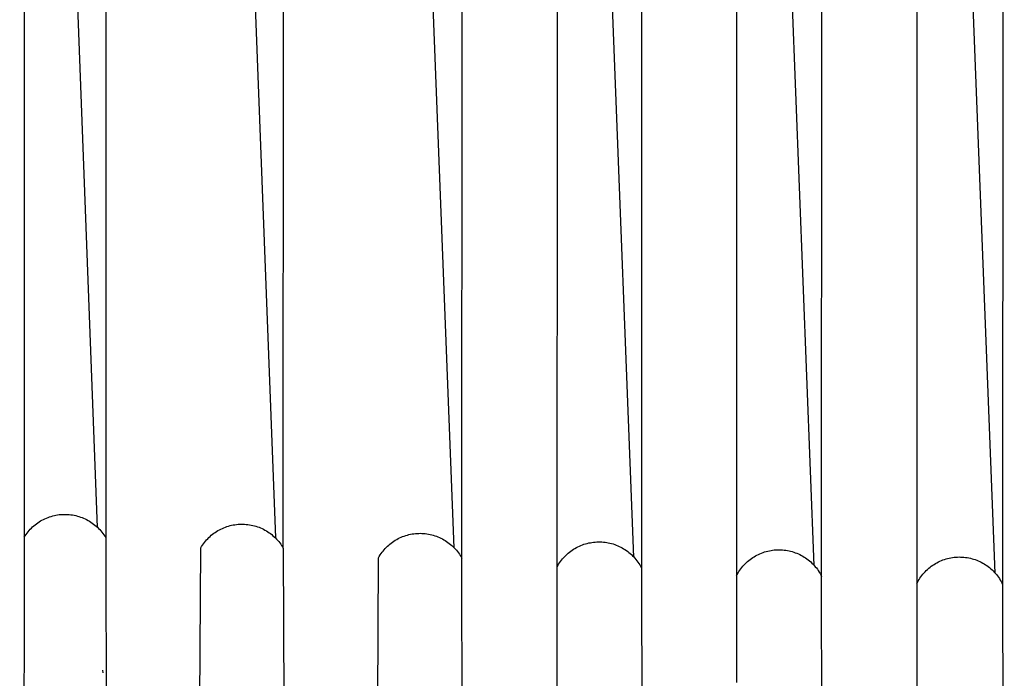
# Model space of a CAD drawing. Header units: millimetres. Extents: x 5000 to 6727, y 0 to 1679.
# Tile 3 of 106: x 5100 to 5188, y 79 to 138. Entities that reach past the tile are written whole.
import ezdxf

# ---------------------------------------------------------------- set-up
doc = ezdxf.new("R2010")
doc.units = ezdxf.units.MM
doc.layers.add('Archiv', color=18, linetype='Continuous', true_color=0x000000)
doc.layers.add('Make2D$Sichtbar$Kurven', color=18, linetype='Continuous', true_color=0x000000)

msp = doc.modelspace()

# ---------------------------------------------------------------- linework, layer by layer
at = {"layer": 'Archiv'}
for p, q in [((5108.066, 468.989), (5108.034, 89.495)), ((5139.863, 87.835), (5139.942, 467.531)), ((5155.992, 466.878), (5155.898, 87.09)), ((5172.005, 86.402), (5172.109, 466.274)), ((5188.289, 465.719), (5188.179, 85.772)), ((5148.4, 265.759), (5148.361, 79.604)), ((5164.442, 266), (5164.396, 78.861)), ((5180.554, 266.205), (5180.503, 78.177)), ((5107.306, 92.723), (5100.752, 264.763)), ((5100.752, 264.763), (5100.752, 82.178)), ((5117.943, 92.358), (5118.068, 92.434)), ((5118.068, 92.434), (5118.196, 92.505)), ((5118.196, 92.505), (5118.326, 92.572)), ((5118.326, 92.572), (5118.458, 92.635)), ((5118.458, 92.635), (5118.592, 92.693)), ((5118.592, 92.693), (5118.729, 92.746)), ((5118.729, 92.746), (5118.867, 92.794)), ((5118.867, 92.794), (5119.006, 92.838)), ((5119.006, 92.838), (5119.147, 92.877)), ((5119.147, 92.877), (5119.29, 92.911)), ((5119.29, 92.911), (5119.433, 92.94)), ((5119.433, 92.94), (5119.577, 92.965)), ((5119.577, 92.965), (5119.722, 92.984)), ((5119.722, 92.984), (5119.868, 92.998)), ((5119.868, 92.998), (5120.014, 93.007)), ((5120.014, 93.007), (5120.16, 93.011)), ((5120.16, 93.011), (5120.306, 93.011)), ((5120.306, 93.011), (5120.452, 93.005)), ((5120.452, 93.005), (5120.598, 92.994)), ((5120.598, 92.994), (5120.744, 92.978)), ((5120.744, 92.978), (5120.888, 92.957)), ((5120.888, 92.957), (5121.032, 92.931)), ((5121.032, 92.931), (5121.175, 92.9)), ((5121.175, 92.9), (5121.317, 92.864)), ((5121.317, 92.864), (5121.458, 92.824)), ((5121.458, 92.824), (5121.597, 92.778)), ((5121.597, 92.778), (5121.734, 92.728)), ((5121.734, 92.728), (5121.87, 92.673)), ((5121.87, 92.673), (5122.004, 92.614)), ((5122.004, 92.614), (5122.135, 92.55)), ((5122.135, 92.55), (5122.264, 92.481)), ((5122.264, 92.481), (5122.391, 92.408)), ((5122.391, 92.408), (5122.515, 92.331)), ((5116.955, 91.496), (5117.051, 91.606)), ((5117.051, 91.606), (5117.15, 91.713)), ((5117.15, 91.713), (5117.254, 91.817)), ((5117.254, 91.817), (5117.361, 91.917)), ((5117.361, 91.917), (5117.471, 92.013)), ((5117.471, 92.013), (5117.585, 92.105)), ((5117.585, 92.105), (5117.701, 92.193)), ((5117.701, 92.193), (5117.821, 92.278)), ((5117.821, 92.278), (5117.943, 92.358)), ((5122.515, 92.331), (5122.637, 92.25)), ((5122.637, 92.25), (5122.755, 92.164)), ((5122.755, 92.164), (5122.871, 92.074)), ((5122.871, 92.074), (5122.983, 91.981)), ((5122.983, 91.981), (5123.092, 91.883)), ((5123.092, 91.883), (5123.198, 91.782)), ((5123.198, 91.782), (5123.3, 91.677)), ((5123.3, 91.677), (5123.399, 91.569)), ((5123.399, 91.569), (5123.494, 91.458)), ((5133.791, 91.495), (5133.915, 91.573)), ((5133.915, 91.573), (5134.042, 91.647)), ((5134.042, 91.647), (5134.171, 91.717)), ((5134.171, 91.717), (5134.302, 91.782)), ((5134.302, 91.782), (5134.436, 91.843)), ((5134.436, 91.843), (5134.571, 91.899)), ((5134.571, 91.899), (5134.709, 91.95)), ((5134.709, 91.95), (5134.848, 91.996)), ((5134.848, 91.996), (5134.989, 92.038)), ((5134.989, 92.038), (5135.131, 92.074)), ((5135.131, 92.074), (5135.274, 92.106)), ((5135.274, 92.106), (5135.418, 92.133)), ((5135.418, 92.133), (5135.563, 92.155)), ((5135.563, 92.155), (5135.709, 92.172)), ((5135.709, 92.172), (5135.855, 92.183)), ((5135.855, 92.183), (5136.002, 92.19)), ((5136.002, 92.19), (5136.148, 92.192)), ((5136.148, 92.192), (5136.295, 92.188)), ((5136.295, 92.188), (5136.442, 92.18)), ((5136.442, 92.18), (5136.588, 92.166)), ((5136.588, 92.166), (5136.733, 92.148)), ((5136.733, 92.148), (5136.878, 92.124)), ((5136.878, 92.124), (5137.022, 92.096)), ((5137.022, 92.096), (5137.165, 92.062)), ((5137.165, 92.062), (5137.306, 92.024)), ((5137.306, 92.024), (5137.446, 91.98)), ((5137.446, 91.98), (5137.585, 91.932)), ((5137.585, 91.932), (5137.722, 91.879)), ((5137.722, 91.879), (5137.857, 91.822)), ((5137.857, 91.822), (5137.99, 91.76)), ((5137.99, 91.76), (5138.12, 91.693)), ((5138.12, 91.693), (5138.249, 91.622)), ((5138.249, 91.622), (5138.374, 91.546)), ((5138.374, 91.546), (5138.497, 91.466)), ((5116.163, 26.483), (5116.534, 90.899)), ((5116.534, 90.899), (5116.61, 91.024)), ((5116.61, 91.024), (5116.69, 91.146)), ((5116.69, 91.146), (5116.774, 91.266)), ((5116.774, 91.266), (5116.862, 91.383)), ((5116.862, 91.383), (5116.955, 91.496)), ((5123.494, 91.458), (5123.584, 91.343)), ((5123.584, 91.343), (5123.671, 91.225)), ((5123.671, 91.225), (5123.754, 91.105)), ((5123.754, 91.105), (5123.833, 90.981)), ((5123.833, 90.981), (5123.907, 90.855)), ((5123.907, 90.855), (5124.104, 26.087)), ((5132.816, 90.612), (5132.91, 90.725)), ((5132.91, 90.725), (5133.008, 90.834)), ((5133.008, 90.834), (5133.11, 90.94)), ((5133.11, 90.94), (5133.215, 91.042)), ((5133.215, 91.042), (5133.324, 91.14)), ((5133.324, 91.14), (5133.436, 91.235)), ((5133.436, 91.235), (5133.551, 91.326)), ((5133.551, 91.326), (5133.67, 91.412)), ((5133.67, 91.412), (5133.791, 91.495)), ((5138.497, 91.466), (5138.618, 91.382)), ((5138.618, 91.382), (5138.735, 91.294)), ((5138.735, 91.294), (5138.849, 91.202)), ((5138.849, 91.202), (5138.96, 91.106)), ((5138.96, 91.106), (5139.067, 91.006)), ((5139.067, 91.006), (5139.171, 90.903)), ((5139.171, 90.903), (5139.272, 90.796)), ((5139.272, 90.796), (5139.368, 90.685)), ((5139.368, 90.685), (5139.461, 90.572)), ((5132.065, 25.703), (5132.407, 90.005)), ((5132.407, 90.005), (5132.48, 90.132)), ((5132.48, 90.132), (5132.558, 90.256)), ((5132.558, 90.256), (5132.64, 90.378)), ((5132.64, 90.378), (5132.726, 90.496)), ((5132.726, 90.496), (5132.816, 90.612)), ((5139.461, 90.572), (5139.55, 90.455)), ((5139.55, 90.455), (5139.635, 90.335)), ((5139.635, 90.335), (5139.715, 90.212)), ((5139.715, 90.212), (5139.791, 90.087)), ((5139.791, 90.087), (5139.863, 89.959)), ((5108.034, 89.495), (5108.245, 26.893)), ((5140.048, 25.337), (5139.863, 87.835)), ((5155.898, 87.09), (5156.099, 24.543)), ((5172.167, 24.002), (5172.005, 86.402)), ((5188.179, 85.772), (5188.331, 23.417)), ((5100.752, 82.178), (5100.35, 27.318)), ((5148.361, 79.604), (5148.049, 24.979))]:
    msp.add_line(p, q, dxfattribs=at)
at = {"layer": 'Make2D$Sichtbar$Kurven', "color": 18, "lineweight": -3, "true_color": 0x000000}
for p, q in [((5155.231, 90.073), (5140.359, 472.548)), ((5171.349, 89.317), (5156.387, 472.057)), ((5187.529, 88.626), (5172.466, 472.15)), ((5108.635, 471.333), (5123.204, 91.777)), ((5139.181, 90.893), (5124.47, 471.53)), ((5123.907, 90.855), (5123.965, 468.234)), ((5102.088, 93.217), (5102.214, 93.295)), ((5102.214, 93.295), (5102.343, 93.368)), ((5102.343, 93.368), (5102.474, 93.437)), ((5102.474, 93.437), (5102.608, 93.501)), ((5102.608, 93.501), (5102.744, 93.561)), ((5102.744, 93.561), (5102.881, 93.615)), ((5102.881, 93.615), (5103.021, 93.665)), ((5103.021, 93.665), (5103.162, 93.71)), ((5103.162, 93.71), (5103.305, 93.75)), ((5103.305, 93.75), (5103.449, 93.785)), ((5103.449, 93.785), (5103.594, 93.815)), ((5103.594, 93.815), (5103.74, 93.84)), ((5103.74, 93.84), (5103.887, 93.86)), ((5103.887, 93.86), (5104.035, 93.875)), ((5104.035, 93.875), (5104.183, 93.884)), ((5104.183, 93.884), (5104.331, 93.888)), ((5104.331, 93.888), (5104.479, 93.888)), ((5104.479, 93.888), (5104.627, 93.882)), ((5104.627, 93.882), (5104.775, 93.87)), ((5104.775, 93.87), (5104.922, 93.854)), ((5104.922, 93.854), (5105.069, 93.833)), ((5105.069, 93.833), (5105.215, 93.806)), ((5105.215, 93.806), (5105.36, 93.775)), ((5105.36, 93.775), (5105.503, 93.738)), ((5105.503, 93.738), (5105.645, 93.696)), ((5105.645, 93.696), (5105.786, 93.65)), ((5105.786, 93.65), (5105.925, 93.598)), ((5105.925, 93.598), (5106.062, 93.542)), ((5106.062, 93.542), (5106.197, 93.481)), ((5106.197, 93.481), (5106.33, 93.415)), ((5106.33, 93.415), (5106.461, 93.345)), ((5106.461, 93.345), (5106.589, 93.27)), ((5106.589, 93.27), (5106.714, 93.191)), ((5101.095, 92.334), (5101.191, 92.447)), ((5101.191, 92.447), (5101.291, 92.556)), ((5101.291, 92.556), (5101.395, 92.662)), ((5101.395, 92.662), (5101.502, 92.765)), ((5101.502, 92.765), (5101.613, 92.863)), ((5101.613, 92.863), (5101.727, 92.958)), ((5101.727, 92.958), (5101.844, 93.048)), ((5101.844, 93.048), (5101.965, 93.135)), ((5101.965, 93.135), (5102.088, 93.217)), ((5106.714, 93.191), (5106.837, 93.108)), ((5106.837, 93.108), (5106.956, 93.02)), ((5106.956, 93.02), (5107.072, 92.928)), ((5107.072, 92.928), (5107.185, 92.832)), ((5107.185, 92.832), (5107.295, 92.732)), ((5107.295, 92.732), (5107.401, 92.629)), ((5107.401, 92.629), (5107.504, 92.522)), ((5107.504, 92.522), (5107.602, 92.411)), ((5107.602, 92.411), (5107.697, 92.297)), ((5100.752, 91.851), (5100.832, 91.976)), ((5100.832, 91.976), (5100.915, 92.098)), ((5100.915, 92.098), (5101.003, 92.218)), ((5101.003, 92.218), (5101.095, 92.334)), ((5107.697, 92.297), (5107.788, 92.18)), ((5107.788, 92.18), (5107.874, 92.06)), ((5107.874, 92.06), (5107.957, 91.936)), ((5107.957, 91.936), (5108.035, 91.81)), ((5149.602, 90.604), (5149.722, 90.689)), ((5149.722, 90.689), (5149.844, 90.77)), ((5149.844, 90.77), (5149.97, 90.846)), ((5149.97, 90.846), (5150.098, 90.918)), ((5150.098, 90.918), (5150.229, 90.986)), ((5150.229, 90.986), (5150.361, 91.049)), ((5150.361, 91.049), (5150.496, 91.107)), ((5150.496, 91.107), (5150.633, 91.161)), ((5150.633, 91.161), (5150.772, 91.21)), ((5150.772, 91.21), (5150.912, 91.254)), ((5150.912, 91.254), (5151.054, 91.294)), ((5151.054, 91.294), (5151.197, 91.328)), ((5151.197, 91.328), (5151.341, 91.357)), ((5151.341, 91.357), (5151.486, 91.382)), ((5151.486, 91.382), (5151.631, 91.401)), ((5151.631, 91.401), (5151.778, 91.415)), ((5151.778, 91.415), (5151.924, 91.425)), ((5151.924, 91.425), (5152.071, 91.429)), ((5152.071, 91.429), (5152.218, 91.428)), ((5152.218, 91.428), (5152.365, 91.422)), ((5152.365, 91.422), (5152.512, 91.411)), ((5152.512, 91.411), (5152.658, 91.395)), ((5152.658, 91.395), (5152.803, 91.374)), ((5152.803, 91.374), (5152.948, 91.347)), ((5152.948, 91.347), (5153.092, 91.316)), ((5153.092, 91.316), (5153.234, 91.28)), ((5153.234, 91.28), (5153.375, 91.239)), ((5153.375, 91.239), (5153.515, 91.193)), ((5153.515, 91.193), (5153.653, 91.142)), ((5153.653, 91.142), (5153.789, 91.087)), ((5153.789, 91.087), (5153.923, 91.027)), ((5153.923, 91.027), (5154.055, 90.962)), ((5154.055, 90.962), (5154.185, 90.893)), ((5154.185, 90.893), (5154.312, 90.819)), ((5154.312, 90.819), (5154.437, 90.741)), ((5154.437, 90.741), (5154.559, 90.659)), ((5154.559, 90.659), (5154.678, 90.572)), ((5167.195, 90.606), (5167.339, 90.638)), ((5167.339, 90.638), (5167.484, 90.665)), ((5167.484, 90.665), (5167.629, 90.687)), ((5167.629, 90.687), (5167.775, 90.704)), ((5167.775, 90.704), (5167.922, 90.716)), ((5167.922, 90.716), (5168.069, 90.722)), ((5168.069, 90.722), (5168.216, 90.724)), ((5168.216, 90.724), (5168.364, 90.72)), ((5168.364, 90.72), (5168.511, 90.712)), ((5168.511, 90.712), (5168.657, 90.698)), ((5168.657, 90.698), (5168.803, 90.68)), ((5168.803, 90.68), (5168.948, 90.656)), ((5168.948, 90.656), (5169.093, 90.627)), ((5169.093, 90.627), (5169.236, 90.593)), ((5148.674, 89.668), (5148.762, 89.786)), ((5148.762, 89.786), (5148.854, 89.9)), ((5148.854, 89.9), (5148.95, 90.012)), ((5148.95, 90.012), (5149.05, 90.12)), ((5149.05, 90.12), (5149.153, 90.224)), ((5149.153, 90.224), (5149.26, 90.325)), ((5149.26, 90.325), (5149.371, 90.422)), ((5149.371, 90.422), (5149.485, 90.515)), ((5149.485, 90.515), (5149.602, 90.604)), ((5154.678, 90.572), (5154.793, 90.482)), ((5154.793, 90.482), (5154.906, 90.387)), ((5154.906, 90.387), (5155.015, 90.289)), ((5155.015, 90.289), (5155.121, 90.187)), ((5155.121, 90.187), (5155.223, 90.081)), ((5155.223, 90.081), (5155.322, 89.972)), ((5155.322, 89.972), (5155.417, 89.86)), ((5155.417, 89.86), (5155.507, 89.744)), ((5155.507, 89.744), (5155.594, 89.625)), ((5165.384, 89.666), (5165.496, 89.761)), ((5165.496, 89.761), (5165.611, 89.853)), ((5165.611, 89.853), (5165.73, 89.94)), ((5165.73, 89.94), (5165.851, 90.023)), ((5165.851, 90.023), (5165.976, 90.102)), ((5165.976, 90.102), (5166.103, 90.176)), ((5166.103, 90.176), (5166.232, 90.246)), ((5166.232, 90.246), (5166.364, 90.312)), ((5166.364, 90.312), (5166.498, 90.373)), ((5166.498, 90.373), (5166.634, 90.429)), ((5166.634, 90.429), (5166.772, 90.481)), ((5166.772, 90.481), (5166.912, 90.527)), ((5166.912, 90.527), (5167.053, 90.569)), ((5167.053, 90.569), (5167.195, 90.606)), ((5169.236, 90.593), (5169.378, 90.555)), ((5169.378, 90.555), (5169.519, 90.511)), ((5169.519, 90.511), (5169.658, 90.462)), ((5169.658, 90.462), (5169.795, 90.409)), ((5169.795, 90.409), (5169.93, 90.351)), ((5169.93, 90.351), (5170.064, 90.289)), ((5170.064, 90.289), (5170.195, 90.222)), ((5170.195, 90.222), (5170.323, 90.15)), ((5170.323, 90.15), (5170.449, 90.074)), ((5170.449, 90.074), (5170.572, 89.993)), ((5170.572, 89.993), (5170.693, 89.909)), ((5170.693, 89.909), (5170.81, 89.82)), ((5170.81, 89.82), (5170.925, 89.727)), ((5182.571, 89.695), (5182.706, 89.754)), ((5182.706, 89.754), (5182.843, 89.808)), ((5182.843, 89.808), (5182.982, 89.857)), ((5182.982, 89.857), (5183.122, 89.901)), ((5183.122, 89.901), (5183.264, 89.941)), ((5183.264, 89.941), (5183.407, 89.975)), ((5183.407, 89.975), (5183.552, 90.005)), ((5183.552, 90.005), (5183.697, 90.029)), ((5183.697, 90.029), (5183.843, 90.049)), ((5183.843, 90.049), (5183.989, 90.063)), ((5183.989, 90.063), (5184.136, 90.072)), ((5184.136, 90.072), (5184.284, 90.077)), ((5184.284, 90.077), (5184.431, 90.076)), ((5184.431, 90.076), (5184.578, 90.07)), ((5184.578, 90.07), (5184.725, 90.058)), ((5184.725, 90.058), (5184.871, 90.042)), ((5184.871, 90.042), (5185.017, 90.021)), ((5185.017, 90.021), (5185.162, 89.995)), ((5185.162, 89.995), (5185.306, 89.963)), ((5185.306, 89.963), (5185.449, 89.927)), ((5185.449, 89.927), (5185.59, 89.886)), ((5185.59, 89.886), (5185.73, 89.84)), ((5185.73, 89.84), (5185.868, 89.789)), ((5185.868, 89.789), (5186.004, 89.733)), ((5148.363, 89.169), (5148.434, 89.298)), ((5148.434, 89.298), (5148.51, 89.424)), ((5148.51, 89.424), (5148.589, 89.548)), ((5148.589, 89.548), (5148.674, 89.668)), ((5155.594, 89.625), (5155.676, 89.503)), ((5155.676, 89.503), (5155.755, 89.379)), ((5155.755, 89.379), (5155.829, 89.252)), ((5155.829, 89.252), (5155.898, 89.122)), ((5164.618, 88.776), (5164.699, 88.899)), ((5164.699, 88.899), (5164.785, 89.018)), ((5164.785, 89.018), (5164.876, 89.135)), ((5164.876, 89.135), (5164.97, 89.248)), ((5164.97, 89.248), (5165.068, 89.358)), ((5165.068, 89.358), (5165.169, 89.464)), ((5165.169, 89.464), (5165.275, 89.567)), ((5165.275, 89.567), (5165.384, 89.666)), ((5170.925, 89.727), (5171.036, 89.631)), ((5171.036, 89.631), (5171.143, 89.53)), ((5171.143, 89.53), (5171.247, 89.426)), ((5171.247, 89.426), (5171.348, 89.318)), ((5171.348, 89.318), (5171.444, 89.207)), ((5171.444, 89.207), (5171.537, 89.093)), ((5171.537, 89.093), (5171.626, 88.975)), ((5171.626, 88.975), (5171.71, 88.855)), ((5181.258, 88.763), (5181.362, 88.867)), ((5181.362, 88.867), (5181.469, 88.968)), ((5181.469, 88.968), (5181.579, 89.066)), ((5181.579, 89.066), (5181.693, 89.159)), ((5181.693, 89.159), (5181.81, 89.249)), ((5181.81, 89.249), (5181.93, 89.334)), ((5181.93, 89.334), (5182.053, 89.415)), ((5182.053, 89.415), (5182.179, 89.492)), ((5182.179, 89.492), (5182.307, 89.564)), ((5182.307, 89.564), (5182.438, 89.632)), ((5182.438, 89.632), (5182.571, 89.695)), ((5186.004, 89.733), (5186.139, 89.673)), ((5186.139, 89.673), (5186.271, 89.608)), ((5186.271, 89.608), (5186.401, 89.539)), ((5186.401, 89.539), (5186.528, 89.465)), ((5186.528, 89.465), (5186.653, 89.386)), ((5186.653, 89.386), (5186.775, 89.304)), ((5186.775, 89.304), (5186.894, 89.217)), ((5186.894, 89.217), (5187.01, 89.126)), ((5187.01, 89.126), (5187.123, 89.031)), ((5187.123, 89.031), (5187.232, 88.933)), ((5187.232, 88.933), (5187.338, 88.83)), ((5164.398, 88.393), (5164.467, 88.524)), ((5164.467, 88.524), (5164.54, 88.651)), ((5164.54, 88.651), (5164.618, 88.776)), ((5171.71, 88.855), (5171.791, 88.732)), ((5171.791, 88.732), (5171.867, 88.605)), ((5171.867, 88.605), (5171.938, 88.477)), ((5171.938, 88.477), (5172.005, 88.346)), ((5180.643, 87.939), (5180.718, 88.065)), ((5180.718, 88.065), (5180.798, 88.189)), ((5180.798, 88.189), (5180.882, 88.31)), ((5180.882, 88.31), (5180.97, 88.428)), ((5180.97, 88.428), (5181.062, 88.543)), ((5181.062, 88.543), (5181.158, 88.654)), ((5181.158, 88.654), (5181.258, 88.763)), ((5187.338, 88.83), (5187.44, 88.724)), ((5187.44, 88.724), (5187.539, 88.615)), ((5187.539, 88.615), (5187.633, 88.502)), ((5187.633, 88.502), (5187.724, 88.386)), ((5187.724, 88.386), (5187.811, 88.267)), ((5187.811, 88.267), (5187.893, 88.145)), ((5187.893, 88.145), (5187.971, 88.02)), ((5187.971, 88.02), (5188.045, 87.893)), ((5180.505, 87.678), (5180.572, 87.81)), ((5180.572, 87.81), (5180.643, 87.939)), ((5188.045, 87.893), (5188.114, 87.763)), ((5188.114, 87.763), (5188.179, 87.63)), ((5107.801, 79.714), (5107.792, 79.946))]:
    msp.add_line(p, q, dxfattribs=at)

doc.saveas('drawing.dxf')
